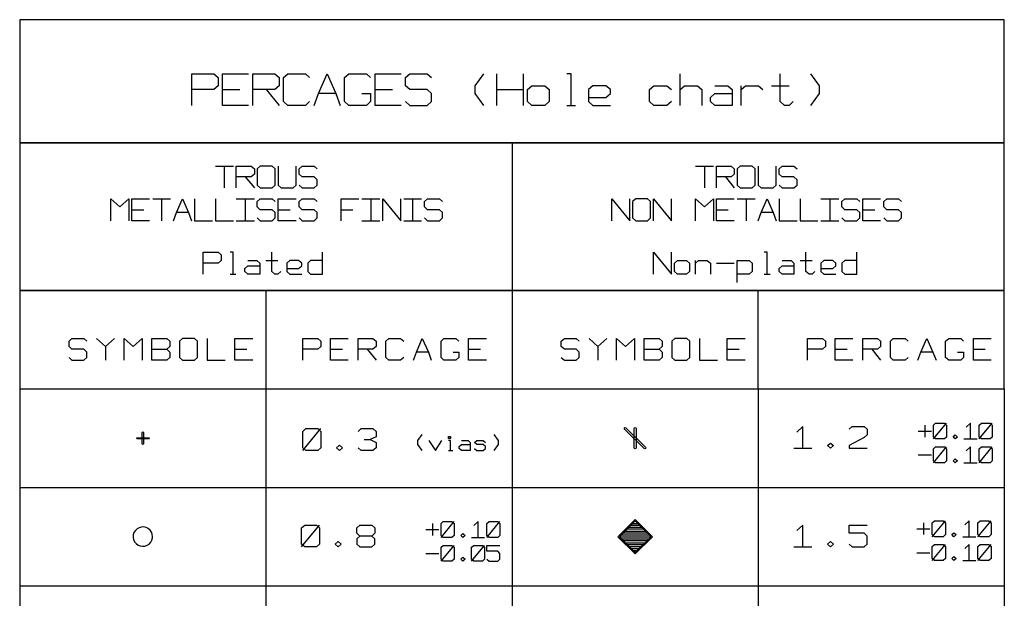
# Model space of a CAD drawing. Extents: x -658 to 530, y -320 to 521.
# Tile 3 of 28: x -421 to -278, y -39 to 46. Entities that reach past the tile are written whole.
import ezdxf

# ---------------------------------------------------------------- set-up
doc = ezdxf.new("R2010")
doc.units = 0
doc.layers.add('1', color=1, linetype='CONTINUOUS')

msp = doc.modelspace()

# ---------------------------------------------------------------- linework, layer by layer
at = {"layer": '1'}
for p, q in [((-277.58, 45.8), (-421.3, 45.8)), ((-421.3, 45.8), (-421.3, 27.85)), ((-277.58, 27.85), (-277.58, 45.8)), ((-396.15, 33.27), (-396.15, 37.92)), ((-396.15, 37.92), (-392.98, 37.92)), ((-392.98, 37.92), (-392.33, 37.35)), ((-391.7, 33.27), (-391.7, 37.92)), ((-391.7, 37.92), (-387.88, 37.92)), ((-387.25, 33.27), (-387.25, 37.92)), ((-387.25, 37.92), (-384.05, 37.92)), ((-384.05, 37.92), (-383.43, 37.35)), ((-382.78, 37.35), (-382.15, 37.92)), ((-382.15, 37.92), (-379.6, 37.92)), ((-379.6, 37.92), (-378.98, 37.35)), ((-377.7, 35.02), (-376.43, 37.92)), ((-376.43, 37.92), (-375.15, 35.02)), ((-373.88, 37.35), (-373.25, 37.92)), ((-373.25, 37.92), (-370.7, 37.92)), ((-370.7, 37.92), (-370.08, 37.35)), ((-369.43, 33.27), (-369.43, 37.92)), ((-369.43, 37.92), (-365.63, 37.92)), ((-364.98, 37.35), (-364.35, 37.92)), ((-364.35, 37.92), (-361.8, 37.92)), ((-361.8, 37.92), (-361.18, 37.35)), ((-354.8, 36.17), (-353.53, 37.92)), ((-351.63, 33.27), (-351.63, 37.92)), ((-347.8, 37.92), (-347.8, 33.27)), ((-340.8, 37.92), (-341.45, 37.92)), ((-340.8, 33.27), (-340.8, 37.92)), ((-324.9, 33.27), (-324.9, 37.92)), ((-310.28, 33.85), (-310.28, 37.92)), ((-304.55, 36.17), (-305.83, 37.92)), ((-392.33, 36.17), (-392.98, 35.6)), ((-392.33, 37.35), (-392.33, 36.17)), ((-383.43, 36.17), (-384.05, 35.6)), ((-383.43, 37.35), (-383.43, 36.17)), ((-382.78, 33.85), (-382.78, 37.35)), ((-373.88, 33.85), (-373.88, 37.35)), ((-364.98, 36.17), (-364.98, 37.35)), ((-364.35, 35.6), (-364.98, 36.17)), ((-354.8, 35.02), (-354.8, 36.17)), ((-347.18, 35.6), (-346.53, 36.17)), ((-346.53, 36.17), (-344.63, 36.17)), ((-344.63, 36.17), (-344, 35.6)), ((-337.63, 36.17), (-338.28, 35.6)), ((-335.73, 36.17), (-337.63, 36.17)), ((-335.08, 35.6), (-335.73, 36.17)), ((-329.35, 35.6), (-328.73, 36.17)), ((-328.73, 36.17), (-326.83, 36.17)), ((-326.83, 36.17), (-326.18, 35.6)), ((-324.9, 35.6), (-324.28, 36.17)), ((-324.28, 36.17), (-322.38, 36.17)), ((-322.38, 36.17), (-321.73, 35.6)), ((-319.83, 36.17), (-317.93, 36.17)), ((-317.93, 36.17), (-317.28, 35.6)), ((-316, 33.27), (-316, 36.17)), ((-316, 35.6), (-315.38, 36.17)), ((-315.38, 36.17), (-313.45, 36.17)), ((-313.45, 36.17), (-312.83, 35.6)), ((-311.55, 36.17), (-309, 36.17)), ((-304.55, 35.02), (-304.55, 36.17)), ((-392.98, 35.6), (-396.15, 35.6)), ((-391.7, 35.6), (-389.15, 35.6)), ((-384.05, 35.6), (-387.25, 35.6)), ((-385.33, 35.6), (-383.43, 33.27)), ((-378.33, 33.27), (-377.7, 35.02)), ((-375.15, 35.02), (-377.7, 35.02)), ((-375.15, 35.02), (-374.53, 33.27)), ((-371.35, 35.02), (-370.08, 35.02)), ((-370.08, 35.02), (-370.08, 33.85)), ((-369.43, 35.6), (-366.88, 35.6)), ((-361.8, 35.6), (-364.35, 35.6)), ((-361.18, 35.02), (-361.8, 35.6)), ((-361.18, 33.85), (-361.18, 35.02)), ((-353.53, 33.27), (-354.8, 35.02)), ((-351.63, 35.6), (-347.8, 35.6)), ((-347.18, 33.85), (-347.18, 35.6)), ((-344, 35.6), (-344, 33.85)), ((-338.28, 35.6), (-338.28, 33.85)), ((-335.73, 34.45), (-335.08, 35.02)), ((-335.08, 35.02), (-335.08, 35.6)), ((-329.35, 33.85), (-329.35, 35.6)), ((-321.73, 35.6), (-321.73, 33.27)), ((-320.45, 34.45), (-319.83, 35.02)), ((-319.83, 35.02), (-317.28, 35.02)), ((-317.28, 35.6), (-317.28, 33.27)), ((-305.83, 33.27), (-304.55, 35.02)), ((-387.88, 33.27), (-391.7, 33.27)), ((-382.15, 33.27), (-382.78, 33.85)), ((-379.6, 33.27), (-382.15, 33.27)), ((-378.98, 33.85), (-379.6, 33.27)), ((-373.25, 33.27), (-373.88, 33.85)), ((-370.7, 33.27), (-373.25, 33.27)), ((-370.08, 33.85), (-370.7, 33.27)), ((-365.63, 33.27), (-369.43, 33.27)), ((-364.98, 33.85), (-364.35, 33.27)), ((-364.35, 33.27), (-361.8, 33.27)), ((-361.8, 33.27), (-361.18, 33.85)), ((-346.53, 33.27), (-347.18, 33.85)), ((-344.63, 33.27), (-346.53, 33.27)), ((-344, 33.85), (-344.63, 33.27)), ((-341.45, 33.27), (-340.18, 33.27)), ((-338.28, 34.45), (-335.73, 34.45)), ((-338.28, 33.85), (-337.63, 33.27)), ((-337.63, 33.27), (-335.08, 33.27)), ((-328.73, 33.27), (-329.35, 33.85)), ((-326.83, 33.27), (-328.73, 33.27)), ((-326.18, 33.85), (-326.83, 33.27)), ((-320.45, 33.85), (-320.45, 34.45)), ((-319.83, 33.27), (-320.45, 33.85)), ((-317.28, 33.27), (-319.83, 33.27)), ((-309.65, 33.27), (-310.28, 33.85)), ((-309, 33.27), (-309.65, 33.27)), ((-308.38, 33.85), (-309, 33.27)), ((-277.58, 27.85), (-421.3, 27.85)), ((-421.3, 27.85), (-421.3, 6.3)), ((-421.3, 27.85), (-277.58, 27.85)), ((-349.43, 27.85), (-349.43, -8.08)), ((-277.58, 6.3), (-277.58, 27.85)), ((-392.73, 24.42), (-390.1, 24.42)), ((-391.43, 24.42), (-391.43, 21.25)), ((-389.68, 21.25), (-389.68, 24.42)), ((-389.68, 24.42), (-387.5, 24.42)), ((-387.5, 24.42), (-387.05, 24.05)), ((-387.05, 23.25), (-387.5, 22.85)), ((-387.05, 24.05), (-387.05, 23.25)), ((-386.18, 24.42), (-386.63, 24.05)), ((-386.63, 24.05), (-386.63, 21.65)), ((-384.45, 24.42), (-386.18, 24.42)), ((-384, 24.05), (-384.45, 24.42)), ((-384, 21.65), (-384, 24.05)), ((-383.58, 24.42), (-383.58, 21.65)), ((-380.95, 21.65), (-380.95, 24.42)), ((-380.53, 24.05), (-380.08, 24.42)), ((-380.53, 23.25), (-380.53, 24.05)), ((-380.08, 22.85), (-380.53, 23.25)), ((-380.08, 24.42), (-378.33, 24.42)), ((-378.33, 24.42), (-377.9, 24.05)), ((-322.65, 24.42), (-320.05, 24.42)), ((-321.35, 24.42), (-321.35, 21.25)), ((-319.6, 21.25), (-319.6, 24.42)), ((-319.6, 24.42), (-317.43, 24.42)), ((-317.43, 24.42), (-317, 24.05)), ((-317, 23.25), (-317.43, 22.85)), ((-317, 24.05), (-317, 23.25)), ((-316.13, 24.42), (-316.55, 24.05)), ((-316.55, 24.05), (-316.55, 21.65)), ((-314.38, 24.42), (-316.13, 24.42)), ((-313.93, 24.05), (-314.38, 24.42)), ((-313.93, 21.65), (-313.93, 24.05)), ((-313.5, 24.42), (-313.5, 21.65)), ((-310.88, 21.65), (-310.88, 24.42)), ((-310.45, 24.05), (-310, 24.42)), ((-310.45, 23.25), (-310.45, 24.05)), ((-310, 22.85), (-310.45, 23.25)), ((-310, 24.42), (-308.28, 24.42)), ((-308.28, 24.42), (-307.83, 24.05)), ((-387.5, 22.85), (-389.68, 22.85)), ((-388.38, 22.85), (-387.05, 21.25)), ((-386.63, 21.65), (-386.18, 21.25)), ((-384.45, 21.25), (-384, 21.65)), ((-383.58, 21.65), (-383.13, 21.25)), ((-381.38, 21.25), (-380.95, 21.65)), ((-380.53, 21.65), (-380.08, 21.25)), ((-378.33, 22.85), (-380.08, 22.85)), ((-377.9, 22.45), (-378.33, 22.85)), ((-378.33, 21.25), (-377.9, 21.65)), ((-377.9, 21.65), (-377.9, 22.45)), ((-317.43, 22.85), (-319.6, 22.85)), ((-318.3, 22.85), (-317, 21.25)), ((-316.55, 21.65), (-316.13, 21.25)), ((-314.38, 21.25), (-313.93, 21.65)), ((-313.5, 21.65), (-313.08, 21.25)), ((-311.33, 21.25), (-310.88, 21.65)), ((-310.45, 21.65), (-310, 21.25)), ((-308.28, 22.85), (-310, 22.85)), ((-307.83, 22.45), (-308.28, 22.85)), ((-308.28, 21.25), (-307.83, 21.65)), ((-307.83, 21.65), (-307.83, 22.45)), ((-386.18, 21.25), (-384.45, 21.25)), ((-383.13, 21.25), (-381.38, 21.25)), ((-380.08, 21.25), (-378.33, 21.25)), ((-316.13, 21.25), (-314.38, 21.25)), ((-313.08, 21.25), (-311.33, 21.25)), ((-310, 21.25), (-308.28, 21.25)), ((-408, 16.47), (-408, 19.67)), ((-408, 19.67), (-406.68, 18.47)), ((-406.68, 18.47), (-405.38, 19.67)), ((-405.38, 19.67), (-405.38, 16.47)), ((-404.95, 16.47), (-404.95, 19.67)), ((-404.95, 19.67), (-402.33, 19.67)), ((-401.88, 19.67), (-399.28, 19.67)), ((-400.58, 19.67), (-400.58, 16.47)), ((-398.4, 17.67), (-397.53, 19.67)), ((-397.53, 19.67), (-396.65, 17.67)), ((-395.78, 19.67), (-395.78, 16.47)), ((-392.73, 19.67), (-392.73, 16.47)), ((-389.68, 19.67), (-387.05, 19.67)), ((-388.38, 19.67), (-388.38, 16.47)), ((-386.63, 19.27), (-386.18, 19.67)), ((-386.63, 18.47), (-386.63, 19.27)), ((-386.18, 19.67), (-384.45, 19.67)), ((-384.45, 19.67), (-384, 19.27)), ((-383.58, 16.47), (-383.58, 19.67)), ((-383.58, 19.67), (-380.95, 19.67)), ((-380.53, 19.27), (-380.08, 19.67)), ((-380.53, 18.47), (-380.53, 19.27)), ((-380.08, 19.67), (-378.33, 19.67)), ((-378.33, 19.67), (-377.9, 19.27)), ((-374.4, 16.47), (-374.4, 19.67)), ((-374.4, 19.67), (-371.8, 19.67)), ((-371.35, 19.67), (-368.73, 19.67)), ((-370.05, 19.67), (-370.05, 16.47)), ((-368.3, 16.47), (-368.3, 19.67)), ((-368.3, 19.67), (-365.68, 16.47)), ((-365.68, 16.47), (-365.68, 19.67)), ((-365.25, 19.67), (-362.63, 19.67)), ((-363.95, 19.67), (-363.95, 16.47)), ((-362.2, 19.27), (-361.75, 19.67)), ((-362.2, 18.47), (-362.2, 19.27)), ((-361.75, 19.67), (-360.03, 19.67)), ((-360.03, 19.67), (-359.58, 19.27)), ((-334.88, 16.47), (-334.88, 19.67)), ((-334.88, 19.67), (-332.25, 16.47)), ((-332.25, 16.47), (-332.25, 19.67)), ((-331.38, 19.67), (-331.83, 19.27)), ((-331.83, 19.27), (-331.83, 16.87)), ((-329.65, 19.67), (-331.38, 19.67)), ((-329.2, 19.27), (-329.65, 19.67)), ((-329.2, 16.87), (-329.2, 19.27)), ((-328.78, 16.47), (-328.78, 19.67)), ((-328.78, 19.67), (-326.15, 16.47)), ((-326.15, 16.47), (-326.15, 19.67)), ((-322.65, 16.47), (-322.65, 19.67)), ((-322.65, 19.67), (-321.35, 18.47)), ((-321.35, 18.47), (-320.05, 19.67)), ((-320.05, 19.67), (-320.05, 16.47)), ((-319.6, 16.47), (-319.6, 19.67)), ((-319.6, 19.67), (-317, 19.67)), ((-316.55, 19.67), (-313.93, 19.67)), ((-315.25, 19.67), (-315.25, 16.47)), ((-313.08, 17.67), (-312.2, 19.67)), ((-312.2, 19.67), (-311.33, 17.67)), ((-310.45, 19.67), (-310.45, 16.47)), ((-307.4, 19.67), (-307.4, 16.47)), ((-304.35, 19.67), (-301.73, 19.67)), ((-303.03, 19.67), (-303.03, 16.47)), ((-301.3, 19.27), (-300.85, 19.67)), ((-301.3, 18.47), (-301.3, 19.27)), ((-300.85, 19.67), (-299.1, 19.67)), ((-299.1, 19.67), (-298.68, 19.27)), ((-298.23, 16.47), (-298.23, 19.67)), ((-298.23, 19.67), (-295.63, 19.67)), ((-295.18, 19.27), (-294.75, 19.67)), ((-295.18, 18.47), (-295.18, 19.27)), ((-294.75, 19.67), (-293, 19.67)), ((-293, 19.67), (-292.58, 19.27)), ((-404.95, 18.07), (-403.2, 18.07)), ((-398.83, 16.47), (-398.4, 17.67)), ((-396.65, 17.67), (-398.4, 17.67)), ((-396.65, 17.67), (-396.23, 16.47)), ((-386.18, 18.07), (-386.63, 18.47)), ((-384.45, 18.07), (-386.18, 18.07)), ((-384, 17.67), (-384.45, 18.07)), ((-384, 16.87), (-384, 17.67)), ((-383.58, 18.07), (-381.83, 18.07)), ((-380.08, 18.07), (-380.53, 18.47)), ((-378.33, 18.07), (-380.08, 18.07)), ((-377.9, 17.67), (-378.33, 18.07)), ((-377.9, 16.87), (-377.9, 17.67)), ((-374.4, 18.07), (-372.68, 18.07)), ((-361.75, 18.07), (-362.2, 18.47)), ((-360.03, 18.07), (-361.75, 18.07)), ((-359.58, 17.67), (-360.03, 18.07)), ((-359.58, 16.87), (-359.58, 17.67)), ((-319.6, 18.07), (-317.88, 18.07)), ((-313.5, 16.47), (-313.08, 17.67)), ((-311.33, 17.67), (-313.08, 17.67)), ((-311.33, 17.67), (-310.88, 16.47)), ((-300.85, 18.07), (-301.3, 18.47)), ((-299.1, 18.07), (-300.85, 18.07)), ((-298.68, 17.67), (-299.1, 18.07)), ((-298.68, 16.87), (-298.68, 17.67)), ((-298.23, 18.07), (-296.5, 18.07)), ((-294.75, 18.07), (-295.18, 18.47)), ((-293, 18.07), (-294.75, 18.07)), ((-292.58, 17.67), (-293, 18.07)), ((-292.58, 16.87), (-292.58, 17.67)), ((-402.33, 16.47), (-404.95, 16.47)), ((-395.78, 16.47), (-393.18, 16.47)), ((-392.73, 16.47), (-390.1, 16.47)), ((-389.68, 16.47), (-387.05, 16.47)), ((-386.63, 16.87), (-386.18, 16.47)), ((-386.18, 16.47), (-384.45, 16.47)), ((-384.45, 16.47), (-384, 16.87)), ((-380.95, 16.47), (-383.58, 16.47)), ((-380.53, 16.87), (-380.08, 16.47)), ((-380.08, 16.47), (-378.33, 16.47)), ((-378.33, 16.47), (-377.9, 16.87)), ((-371.35, 16.47), (-368.73, 16.47)), ((-365.25, 16.47), (-362.63, 16.47)), ((-362.2, 16.87), (-361.75, 16.47)), ((-361.75, 16.47), (-360.03, 16.47)), ((-360.03, 16.47), (-359.58, 16.87)), ((-331.83, 16.87), (-331.38, 16.47)), ((-331.38, 16.47), (-329.65, 16.47)), ((-329.65, 16.47), (-329.2, 16.87)), ((-317, 16.47), (-319.6, 16.47)), ((-310.45, 16.47), (-307.83, 16.47)), ((-307.4, 16.47), (-304.78, 16.47)), ((-304.35, 16.47), (-301.73, 16.47)), ((-301.3, 16.87), (-300.85, 16.47)), ((-300.85, 16.47), (-299.1, 16.47)), ((-299.1, 16.47), (-298.68, 16.87)), ((-295.63, 16.47), (-298.23, 16.47)), ((-295.18, 16.87), (-294.75, 16.47)), ((-294.75, 16.47), (-293, 16.47)), ((-293, 16.47), (-292.58, 16.87)), ((-394.53, 8.67), (-394.53, 11.85)), ((-394.53, 11.85), (-392.35, 11.85)), ((-392.35, 11.85), (-391.9, 11.47)), ((-390.15, 11.85), (-390.6, 11.85)), ((-390.15, 8.67), (-390.15, 11.85)), ((-384.5, 9.07), (-384.5, 11.85)), ((-377.08, 8.67), (-377.08, 11.85)), ((-328.78, 8.67), (-328.78, 11.85)), ((-328.78, 11.85), (-326.15, 8.67)), ((-326.15, 8.67), (-326.15, 11.85)), ((-312.2, 11.85), (-312.63, 11.85)), ((-312.2, 8.67), (-312.2, 11.85)), ((-306.53, 9.07), (-306.53, 11.85)), ((-299.1, 8.67), (-299.1, 11.85)), ((-392.35, 10.27), (-394.53, 10.27)), ((-391.9, 10.67), (-392.35, 10.27)), ((-391.9, 11.47), (-391.9, 10.67)), ((-387.98, 10.67), (-386.68, 10.67)), ((-386.68, 10.67), (-386.23, 10.27)), ((-386.23, 10.27), (-386.23, 8.67)), ((-385.38, 10.67), (-383.63, 10.67)), ((-381.88, 10.67), (-382.3, 10.27)), ((-382.3, 10.27), (-382.3, 9.07)), ((-380.58, 10.67), (-381.88, 10.67)), ((-380.13, 10.27), (-380.58, 10.67)), ((-380.13, 9.87), (-380.13, 10.27)), ((-378.83, 10.67), (-379.25, 10.27)), ((-379.25, 10.27), (-379.25, 9.07)), ((-377.08, 10.67), (-378.83, 10.67)), ((-325.73, 10.27), (-325.28, 10.67)), ((-325.73, 9.07), (-325.73, 10.27)), ((-325.28, 10.67), (-323.98, 10.67)), ((-323.98, 10.67), (-323.53, 10.27)), ((-323.53, 10.27), (-323.53, 9.07)), ((-322.65, 8.67), (-322.65, 10.67)), ((-322.65, 10.27), (-322.23, 10.67)), ((-322.23, 10.67), (-320.93, 10.67)), ((-320.93, 10.67), (-320.48, 10.27)), ((-320.48, 10.27), (-320.48, 8.67)), ((-319.6, 10.27), (-317, 10.27)), ((-316.55, 7.47), (-316.55, 10.67)), ((-316.55, 10.67), (-314.8, 10.67)), ((-314.8, 10.67), (-314.38, 10.27)), ((-314.38, 10.27), (-314.38, 9.07)), ((-310, 10.67), (-308.7, 10.67)), ((-308.7, 10.67), (-308.28, 10.27)), ((-308.28, 10.27), (-308.28, 8.67)), ((-307.4, 10.67), (-305.65, 10.67)), ((-303.9, 10.67), (-304.35, 10.27)), ((-304.35, 10.27), (-304.35, 9.07)), ((-302.6, 10.67), (-303.9, 10.67)), ((-302.15, 10.27), (-302.6, 10.67)), ((-302.15, 9.87), (-302.15, 10.27)), ((-300.85, 10.67), (-301.3, 10.27)), ((-301.3, 10.27), (-301.3, 9.07)), ((-299.1, 10.67), (-300.85, 10.67)), ((-390.6, 8.67), (-389.73, 8.67)), ((-388.43, 9.47), (-387.98, 9.87)), ((-388.43, 9.07), (-388.43, 9.47)), ((-387.98, 8.67), (-388.43, 9.07)), ((-387.98, 9.87), (-386.23, 9.87)), ((-386.23, 8.67), (-387.98, 8.67)), ((-384.05, 8.67), (-384.5, 9.07)), ((-383.63, 8.67), (-384.05, 8.67)), ((-383.18, 9.07), (-383.63, 8.67)), ((-382.3, 9.47), (-380.58, 9.47)), ((-382.3, 9.07), (-381.88, 8.67)), ((-381.88, 8.67), (-380.13, 8.67)), ((-380.58, 9.47), (-380.13, 9.87)), ((-379.25, 9.07), (-378.83, 8.67)), ((-378.83, 8.67), (-377.08, 8.67)), ((-325.28, 8.67), (-325.73, 9.07)), ((-323.98, 8.67), (-325.28, 8.67)), ((-323.53, 9.07), (-323.98, 8.67)), ((-314.8, 8.67), (-316.55, 8.67)), ((-314.38, 9.07), (-314.8, 8.67)), ((-312.63, 8.67), (-311.75, 8.67)), ((-310.45, 9.47), (-310, 9.87)), ((-310.45, 9.07), (-310.45, 9.47)), ((-310, 8.67), (-310.45, 9.07)), ((-310, 9.87), (-308.28, 9.87)), ((-308.28, 8.67), (-310, 8.67)), ((-306.08, 8.67), (-306.53, 9.07)), ((-305.65, 8.67), (-306.08, 8.67)), ((-305.23, 9.07), (-305.65, 8.67)), ((-304.35, 9.47), (-302.6, 9.47)), ((-304.35, 9.07), (-303.9, 8.67)), ((-303.9, 8.67), (-302.15, 8.67)), ((-302.6, 9.47), (-302.15, 9.87)), ((-301.3, 9.07), (-300.85, 8.67)), ((-300.85, 8.67), (-299.1, 8.67)), ((-277.58, 6.3), (-421.3, 6.3)), ((-421.3, 6.3), (-421.3, -8.08)), ((-421.3, 6.3), (-277.58, 6.3)), ((-385.38, 6.3), (-385.38, -8.08)), ((-313.5, -8.08), (-313.5, 6.3)), ((-277.58, -8.08), (-277.58, 6.3)), ((-414.1, -1.13), (-413.68, -0.73)), ((-414.1, -1.9), (-414.1, -1.13)), ((-413.68, -0.73), (-411.93, -0.73)), ((-411.93, -0.73), (-411.5, -1.13)), ((-410.08, -0.73), (-408.78, -1.9)), ((-408.78, -1.9), (-407.45, -0.73)), ((-406.05, -3.9), (-406.05, -0.73)), ((-406.05, -0.73), (-404.73, -1.9)), ((-404.73, -1.9), (-403.43, -0.73)), ((-403.43, -0.73), (-403.43, -3.9)), ((-402, -3.9), (-402, -0.73)), ((-402, -0.73), (-399.83, -0.73)), ((-399.83, -0.73), (-399.4, -1.13)), ((-399.4, -1.13), (-399.4, -1.9)), ((-397.53, -0.73), (-397.98, -1.13)), ((-397.98, -1.13), (-397.98, -3.5)), ((-395.8, -0.73), (-397.53, -0.73)), ((-395.35, -1.13), (-395.8, -0.73)), ((-395.35, -3.5), (-395.35, -1.13)), ((-393.93, -0.73), (-393.93, -3.9)), ((-389.9, -3.9), (-389.9, -0.73)), ((-389.9, -0.73), (-387.28, -0.73)), ((-379.98, -3.9), (-379.98, -0.73)), ((-379.98, -0.73), (-377.8, -0.73)), ((-377.8, -0.73), (-377.35, -1.13)), ((-377.35, -1.13), (-377.35, -1.9)), ((-375.95, -3.9), (-375.95, -0.73)), ((-375.95, -0.73), (-373.33, -0.73)), ((-371.9, -3.9), (-371.9, -0.73)), ((-371.9, -0.73), (-369.73, -0.73)), ((-369.73, -0.73), (-369.28, -1.13)), ((-369.28, -1.13), (-369.28, -1.9)), ((-367.88, -1.13), (-367.43, -0.73)), ((-367.88, -3.5), (-367.88, -1.13)), ((-367.43, -0.73), (-365.7, -0.73)), ((-365.7, -0.73), (-365.25, -1.13)), ((-363.4, -2.7), (-362.53, -0.73)), ((-362.53, -0.73), (-361.65, -2.7)), ((-359.8, -1.13), (-359.38, -0.73)), ((-359.8, -3.5), (-359.8, -1.13)), ((-359.38, -0.73), (-357.63, -0.73)), ((-357.63, -0.73), (-357.18, -1.13)), ((-355.78, -3.9), (-355.78, -0.73)), ((-355.78, -0.73), (-353.15, -0.73)), ((-342.25, -1.13), (-341.8, -0.73)), ((-342.25, -1.9), (-342.25, -1.13)), ((-341.8, -0.73), (-340.08, -0.73)), ((-340.08, -0.73), (-339.63, -1.13)), ((-338.2, -0.73), (-336.9, -1.9)), ((-336.9, -1.9), (-335.6, -0.73)), ((-334.18, -3.9), (-334.18, -0.73)), ((-334.18, -0.73), (-332.88, -1.9)), ((-332.88, -1.9), (-331.55, -0.73)), ((-331.55, -0.73), (-331.55, -3.9)), ((-330.15, -3.9), (-330.15, -0.73)), ((-330.15, -0.73), (-327.95, -0.73)), ((-327.95, -0.73), (-327.53, -1.13)), ((-327.53, -1.13), (-327.53, -1.9)), ((-325.68, -0.73), (-326.1, -1.13)), ((-326.1, -1.13), (-326.1, -3.5)), ((-323.93, -0.73), (-325.68, -0.73)), ((-323.5, -1.13), (-323.93, -0.73)), ((-323.5, -3.5), (-323.5, -1.13)), ((-322.08, -0.73), (-322.08, -3.9)), ((-318.05, -3.9), (-318.05, -0.73)), ((-318.05, -0.73), (-315.43, -0.73)), ((-306.33, -3.9), (-306.33, -0.73)), ((-306.33, -0.73), (-304.13, -0.73)), ((-304.13, -0.73), (-303.7, -1.13)), ((-303.7, -1.13), (-303.7, -1.9)), ((-302.28, -3.9), (-302.28, -0.73)), ((-302.28, -0.73), (-299.68, -0.73)), ((-298.25, -3.9), (-298.25, -0.73)), ((-298.25, -0.73), (-296.08, -0.73)), ((-296.08, -0.73), (-295.63, -1.13)), ((-295.63, -1.13), (-295.63, -1.9)), ((-294.2, -1.13), (-293.78, -0.73)), ((-294.2, -3.5), (-294.2, -1.13)), ((-293.78, -0.73), (-292.03, -0.73)), ((-292.03, -0.73), (-291.6, -1.13)), ((-289.75, -2.7), (-288.88, -0.73)), ((-288.88, -0.73), (-288, -2.7)), ((-286.15, -1.13), (-285.7, -0.73)), ((-286.15, -3.5), (-286.15, -1.13)), ((-285.7, -0.73), (-283.95, -0.73)), ((-283.95, -0.73), (-283.53, -1.13)), ((-282.1, -3.9), (-282.1, -0.73)), ((-282.1, -0.73), (-279.5, -0.73)), ((-413.68, -2.3), (-414.1, -1.9)), ((-411.93, -2.3), (-413.68, -2.3)), ((-411.5, -2.7), (-411.93, -2.3)), ((-411.5, -3.5), (-411.5, -2.7)), ((-408.78, -1.9), (-408.78, -3.9)), ((-402, -2.3), (-399.83, -2.3)), ((-399.4, -1.9), (-399.83, -2.3)), ((-399.83, -2.3), (-399.4, -2.7)), ((-399.4, -2.7), (-399.4, -3.5)), ((-389.9, -2.3), (-388.15, -2.3)), ((-377.8, -2.3), (-379.98, -2.3)), ((-377.35, -1.9), (-377.8, -2.3)), ((-375.95, -2.3), (-374.2, -2.3)), ((-369.73, -2.3), (-371.9, -2.3)), ((-370.6, -2.3), (-369.28, -3.9)), ((-369.28, -1.9), (-369.73, -2.3)), ((-363.83, -3.9), (-363.4, -2.7)), ((-361.65, -2.7), (-363.4, -2.7)), ((-361.65, -2.7), (-361.23, -3.9)), ((-358.05, -2.7), (-357.18, -2.7)), ((-357.18, -2.7), (-357.18, -3.5)), ((-355.78, -2.3), (-354.03, -2.3)), ((-341.8, -2.3), (-342.25, -1.9)), ((-340.08, -2.3), (-341.8, -2.3)), ((-339.63, -2.7), (-340.08, -2.3)), ((-339.63, -3.5), (-339.63, -2.7)), ((-336.9, -1.9), (-336.9, -3.9)), ((-330.15, -2.3), (-327.95, -2.3)), ((-327.53, -1.9), (-327.95, -2.3)), ((-327.95, -2.3), (-327.53, -2.7)), ((-327.53, -2.7), (-327.53, -3.5)), ((-318.05, -2.3), (-316.3, -2.3)), ((-304.13, -2.3), (-306.33, -2.3)), ((-303.7, -1.9), (-304.13, -2.3)), ((-302.28, -2.3), (-300.53, -2.3)), ((-296.08, -2.3), (-298.25, -2.3)), ((-296.93, -2.3), (-295.63, -3.9)), ((-295.63, -1.9), (-296.08, -2.3)), ((-290.18, -3.9), (-289.75, -2.7)), ((-288, -2.7), (-289.75, -2.7)), ((-288, -2.7), (-287.55, -3.9)), ((-284.4, -2.7), (-283.53, -2.7)), ((-283.53, -2.7), (-283.53, -3.5)), ((-282.1, -2.3), (-280.35, -2.3)), ((-414.1, -3.5), (-413.68, -3.9)), ((-413.68, -3.9), (-411.93, -3.9)), ((-411.93, -3.9), (-411.5, -3.5)), ((-399.83, -3.9), (-402, -3.9)), ((-399.4, -3.5), (-399.83, -3.9)), ((-397.98, -3.5), (-397.53, -3.9)), ((-397.53, -3.9), (-395.8, -3.9)), ((-395.8, -3.9), (-395.35, -3.5)), ((-393.93, -3.9), (-391.33, -3.9)), ((-387.28, -3.9), (-389.9, -3.9)), ((-373.33, -3.9), (-375.95, -3.9)), ((-367.43, -3.9), (-367.88, -3.5)), ((-365.7, -3.9), (-367.43, -3.9)), ((-365.25, -3.5), (-365.7, -3.9)), ((-359.38, -3.9), (-359.8, -3.5)), ((-357.63, -3.9), (-359.38, -3.9)), ((-357.18, -3.5), (-357.63, -3.9)), ((-353.15, -3.9), (-355.78, -3.9)), ((-342.25, -3.5), (-341.8, -3.9)), ((-341.8, -3.9), (-340.08, -3.9)), ((-340.08, -3.9), (-339.63, -3.5)), ((-327.95, -3.9), (-330.15, -3.9)), ((-327.53, -3.5), (-327.95, -3.9)), ((-326.1, -3.5), (-325.68, -3.9)), ((-325.68, -3.9), (-323.93, -3.9)), ((-323.93, -3.9), (-323.5, -3.5)), ((-322.08, -3.9), (-319.45, -3.9)), ((-315.43, -3.9), (-318.05, -3.9)), ((-299.68, -3.9), (-302.28, -3.9)), ((-293.78, -3.9), (-294.2, -3.5)), ((-292.03, -3.9), (-293.78, -3.9)), ((-291.6, -3.5), (-292.03, -3.9)), ((-285.7, -3.9), (-286.15, -3.5)), ((-283.95, -3.9), (-285.7, -3.9)), ((-283.53, -3.5), (-283.95, -3.9)), ((-279.5, -3.9), (-282.1, -3.9)), ((-421.3, -8.08), (-421.3, -65.58)), ((-421.3, -8.08), (-277.58, -8.08)), ((-385.38, -8.08), (-385.38, -65.58)), ((-349.43, -8.08), (-349.43, -65.58)), ((-313.5, -8.08), (-313.5, -65.58)), ((-277.58, -8.08), (-277.58, -65.58)), ((-403.38, -14.38), (-403.33, -14.35)), ((-403.33, -14.35), (-403.28, -14.38)), ((-379.98, -14.28), (-379.55, -13.88)), ((-379.98, -17.08), (-377.35, -13.88)), ((-379.98, -16.68), (-379.98, -14.28)), ((-379.55, -13.88), (-377.8, -13.88)), ((-377.8, -13.88), (-377.35, -14.28)), ((-377.35, -14.28), (-377.35, -16.68)), ((-371.9, -14.28), (-371.48, -13.88)), ((-371.48, -13.88), (-369.73, -13.88)), ((-369.73, -13.88), (-369.28, -14.28)), ((-369.28, -14.28), (-369.28, -15.08)), ((-333.02, -13.85), (-333, -13.75)), ((-333, -13.95), (-333.02, -13.85)), ((-333, -13.75), (-332.9, -13.7)), ((-330.15, -16.77), (-333, -13.95)), ((-332.9, -13.7), (-332.8, -13.75)), ((-332.8, -13.75), (-329.95, -16.57)), ((-331.6, -13.85), (-331.58, -13.75)), ((-331.6, -16.67), (-331.6, -13.85)), ((-331.58, -13.75), (-331.48, -13.72)), ((-331.48, -13.72), (-331.38, -13.75)), ((-331.38, -13.75), (-331.33, -13.85)), ((-331.33, -13.85), (-331.33, -16.67)), ((-306.98, -13.58), (-307.85, -14.38)), ((-306.98, -16.75), (-306.98, -13.58)), ((-300.23, -13.98), (-299.78, -13.58)), ((-299.78, -13.58), (-298.03, -13.58)), ((-298.03, -13.58), (-297.6, -13.98)), ((-297.6, -13.98), (-297.6, -14.78)), ((-290.15, -14.23), (-288.23, -14.23)), ((-289.2, -13.35), (-289.2, -15.1)), ((-287.93, -13.35), (-287.6, -13.08)), ((-287.93, -15.38), (-286, -13.08)), ((-287.93, -15.1), (-287.93, -13.35)), ((-287.6, -13.08), (-286.33, -13.08)), ((-286.33, -13.08), (-286, -13.35)), ((-286, -13.35), (-286, -15.1)), ((-282.53, -13.08), (-283.15, -13.65)), ((-282.53, -15.38), (-282.53, -13.08)), ((-281.25, -13.35), (-280.93, -13.08)), ((-281.25, -15.38), (-279.33, -13.08)), ((-281.25, -15.1), (-281.25, -13.35)), ((-280.93, -13.08), (-279.65, -13.08)), ((-279.65, -13.08), (-279.33, -13.35)), ((-279.33, -13.35), (-279.33, -15.1)), ((-404.25, -15.28), (-404.22, -15.23)), ((-404.22, -15.33), (-404.25, -15.28)), ((-404.22, -15.23), (-404.17, -15.2)), ((-404.17, -15.35), (-404.22, -15.33)), ((-404.17, -15.2), (-402.47, -15.2)), ((-402.47, -15.35), (-404.17, -15.35)), ((-403.4, -14.43), (-403.38, -14.38)), ((-403.4, -16.12), (-403.4, -14.43)), ((-403.28, -14.38), (-403.25, -14.43)), ((-403.25, -14.43), (-403.25, -16.12)), ((-402.47, -15.2), (-402.42, -15.23)), ((-402.42, -15.33), (-402.47, -15.35)), ((-402.42, -15.23), (-402.4, -15.28)), ((-402.4, -15.28), (-402.42, -15.33)), ((-371.03, -15.48), (-370.15, -15.48)), ((-369.28, -15.08), (-370.15, -15.48)), ((-370.15, -15.48), (-369.28, -15.88)), ((-363.18, -15.63), (-362.53, -14.75)), ((-363.18, -16.2), (-363.18, -15.63)), ((-361.58, -15.63), (-360.63, -17.08)), ((-360.63, -17.08), (-359.68, -15.63)), ((-358.73, -15.33), (-358.73, -15.03)), ((-358.73, -15.03), (-358.4, -15.03)), ((-358.4, -15.33), (-358.73, -15.33)), ((-358.4, -15.63), (-358.73, -15.63)), ((-358.4, -15.03), (-358.4, -15.33)), ((-358.4, -17.08), (-358.4, -15.63)), ((-356.8, -15.63), (-355.85, -15.63)), ((-355.85, -15.63), (-355.53, -15.9)), ((-354.9, -15.9), (-354.58, -15.63)), ((-354.58, -15.63), (-353.63, -15.63)), ((-353.63, -15.63), (-353.3, -15.9)), ((-351.4, -15.63), (-352.05, -14.75)), ((-351.4, -16.2), (-351.4, -15.63)), ((-298.03, -15.18), (-300.23, -16.35)), ((-297.6, -14.78), (-298.03, -15.18)), ((-287.6, -15.38), (-287.93, -15.1)), ((-286.33, -15.38), (-287.6, -15.38)), ((-286, -15.1), (-286.33, -15.38)), ((-285.05, -15.1), (-284.75, -14.8)), ((-284.75, -15.38), (-285.05, -15.1)), ((-284.75, -14.8), (-284.43, -15.1)), ((-284.43, -15.1), (-284.75, -15.38)), ((-283.48, -15.38), (-281.55, -15.38)), ((-280.93, -15.38), (-281.25, -15.1)), ((-279.65, -15.38), (-280.93, -15.38)), ((-279.33, -15.1), (-279.65, -15.38)), ((-403.38, -16.17), (-403.4, -16.12)), ((-403.33, -16.2), (-403.38, -16.17)), ((-403.28, -16.17), (-403.33, -16.2)), ((-403.25, -16.12), (-403.28, -16.17)), ((-379.55, -17.08), (-379.98, -16.68)), ((-377.8, -17.08), (-379.55, -17.08)), ((-377.35, -16.68), (-377.8, -17.08)), ((-375.08, -16.68), (-374.63, -16.28)), ((-374.63, -17.08), (-375.08, -16.68)), ((-374.63, -16.28), (-374.2, -16.68)), ((-374.2, -16.68), (-374.63, -17.08)), ((-371.48, -17.08), (-371.9, -16.68)), ((-369.73, -17.08), (-371.48, -17.08)), ((-369.28, -16.68), (-369.73, -17.08)), ((-369.28, -15.88), (-369.28, -16.68)), ((-362.53, -17.08), (-363.18, -16.2)), ((-358.73, -17.08), (-358.08, -17.08)), ((-357.13, -16.48), (-356.8, -16.2)), ((-357.13, -16.78), (-357.13, -16.48)), ((-356.8, -17.08), (-357.13, -16.78)), ((-356.8, -16.2), (-355.53, -16.2)), ((-355.53, -17.08), (-356.8, -17.08)), ((-355.53, -15.9), (-355.53, -17.08)), ((-354.58, -16.2), (-354.9, -15.9)), ((-354.9, -16.78), (-354.58, -17.08)), ((-353.63, -16.2), (-354.58, -16.2)), ((-354.58, -17.08), (-353.63, -17.08)), ((-353.3, -16.48), (-353.63, -16.2)), ((-353.63, -17.08), (-353.3, -16.78)), ((-353.3, -16.78), (-353.3, -16.48)), ((-352.05, -17.08), (-351.4, -16.2)), ((-331.58, -16.77), (-331.6, -16.67)), ((-331.48, -16.82), (-331.58, -16.77)), ((-331.38, -16.77), (-331.48, -16.82)), ((-331.33, -16.67), (-331.38, -16.77)), ((-330.05, -16.82), (-330.15, -16.77)), ((-329.95, -16.77), (-330.05, -16.82)), ((-329.95, -16.57), (-329.9, -16.67)), ((-329.9, -16.67), (-329.95, -16.77)), ((-308.28, -16.75), (-305.68, -16.75)), ((-303.38, -16.35), (-302.95, -15.98)), ((-302.95, -16.75), (-303.38, -16.35)), ((-302.95, -15.98), (-302.5, -16.35)), ((-302.5, -16.35), (-302.95, -16.75)), ((-300.23, -16.35), (-300.23, -16.75)), ((-300.23, -16.75), (-297.6, -16.75)), ((-287.93, -16.83), (-287.6, -16.55)), ((-287.93, -18.88), (-286, -16.55)), ((-287.93, -18.58), (-287.93, -16.83)), ((-287.6, -16.55), (-286.33, -16.55)), ((-286.33, -16.55), (-286, -16.83)), ((-286, -16.83), (-286, -18.58)), ((-282.53, -16.55), (-283.15, -17.13)), ((-282.53, -18.88), (-282.53, -16.55)), ((-281.25, -16.83), (-280.93, -16.55)), ((-281.25, -18.88), (-279.33, -16.55)), ((-281.25, -18.58), (-281.25, -16.83)), ((-280.93, -16.55), (-279.65, -16.55)), ((-279.65, -16.55), (-279.33, -16.83)), ((-279.33, -16.83), (-279.33, -18.58)), ((-290.15, -17.7), (-288.23, -17.7)), ((-287.6, -18.88), (-287.93, -18.58)), ((-286, -18.58), (-286.33, -18.88)), ((-285.05, -18.58), (-284.75, -18.28)), ((-284.75, -18.88), (-285.05, -18.58)), ((-284.75, -18.28), (-284.43, -18.58)), ((-284.43, -18.58), (-284.75, -18.88)), ((-280.93, -18.88), (-281.25, -18.58)), ((-279.33, -18.58), (-279.65, -18.88)), ((-286.33, -18.88), (-287.6, -18.88)), ((-283.48, -18.88), (-281.55, -18.88)), ((-279.65, -18.88), (-280.93, -18.88)), ((-421.3, -22.45), (-277.58, -22.45)), ((-333.97, -29.65), (-331.47, -27.12)), ((-331.47, -27.12), (-328.95, -29.65)), ((-404.17, -28.52), (-404.42, -28.75)), ((-403.87, -28.35), (-404.17, -28.52)), ((-403.55, -28.25), (-403.87, -28.35)), ((-403.2, -28.22), (-403.55, -28.25)), ((-402.85, -28.3), (-403.2, -28.22)), ((-402.55, -28.47), (-402.85, -28.3)), ((-402.27, -28.7), (-402.55, -28.47)), ((-402.07, -28.97), (-402.27, -28.7)), ((-380.15, -28.35), (-379.7, -27.95)), ((-380.15, -31.13), (-377.53, -27.95)), ((-380.15, -30.73), (-380.15, -28.35)), ((-379.7, -27.95), (-377.98, -27.95)), ((-377.98, -27.95), (-377.53, -28.35)), ((-377.53, -28.35), (-377.53, -30.73)), ((-372.08, -28.35), (-371.65, -27.95)), ((-372.08, -29.15), (-372.08, -28.35)), ((-371.65, -27.95), (-369.9, -27.95)), ((-369.9, -27.95), (-369.45, -28.35)), ((-369.45, -28.35), (-369.45, -29.15)), ((-362, -28.6), (-360.1, -28.6)), ((-361.05, -27.73), (-361.05, -29.48)), ((-359.78, -27.73), (-359.48, -27.43)), ((-359.78, -29.75), (-357.88, -27.43)), ((-359.78, -29.48), (-359.78, -27.73)), ((-359.48, -27.43), (-358.2, -27.43)), ((-358.2, -27.43), (-357.88, -27.73)), ((-357.88, -27.73), (-357.88, -29.48)), ((-354.38, -27.43), (-355, -28.03)), ((-354.38, -29.75), (-354.38, -27.43)), ((-353.1, -27.73), (-352.78, -27.43)), ((-353.1, -29.75), (-351.2, -27.43)), ((-353.1, -29.48), (-353.1, -27.73)), ((-352.78, -27.43), (-351.53, -27.43)), ((-351.53, -27.43), (-351.2, -27.73)), ((-351.2, -27.73), (-351.2, -29.48)), ((-333.77, -29.65), (-331.47, -27.32)), ((-330.22, -28.57), (-332.7, -28.57)), ((-332.42, -28.27), (-330.52, -28.27)), ((-330.8, -28), (-332.12, -28)), ((-331.85, -27.72), (-331.07, -27.72)), ((-331.37, -27.42), (-331.57, -27.42)), ((-331.47, -27.32), (-329.15, -29.65)), ((-306.98, -27.95), (-307.85, -28.75)), ((-306.98, -31.13), (-306.98, -27.95)), ((-300.23, -29.15), (-300.23, -27.95)), ((-300.23, -27.95), (-297.6, -27.95)), ((-290.33, -28.48), (-288.43, -28.48)), ((-289.38, -27.63), (-289.38, -29.35)), ((-288.1, -27.63), (-287.78, -27.33)), ((-288.1, -29.65), (-286.18, -27.33)), ((-288.1, -29.35), (-288.1, -27.63)), ((-287.78, -27.33), (-286.5, -27.33)), ((-286.5, -27.33), (-286.18, -27.63)), ((-286.18, -27.63), (-286.18, -29.35)), ((-282.7, -27.33), (-283.33, -27.9)), ((-282.7, -29.65), (-282.7, -27.33)), ((-281.43, -27.63), (-281.1, -27.33)), ((-281.43, -29.65), (-279.5, -27.33)), ((-281.43, -29.35), (-281.43, -27.63)), ((-281.1, -27.33), (-279.83, -27.33)), ((-279.83, -27.33), (-279.5, -27.63)), ((-279.5, -27.63), (-279.5, -29.35)), ((-404.72, -29.37), (-404.75, -29.72)), ((-404.75, -29.72), (-404.67, -30.07)), ((-404.62, -29.05), (-404.72, -29.37)), ((-404.67, -30.07), (-404.52, -30.4)), ((-404.42, -28.75), (-404.62, -29.05)), ((-402.17, -30.45), (-402, -30.15)), ((-401.95, -29.3), (-402.07, -28.97)), ((-402, -30.15), (-401.92, -29.8)), ((-401.92, -29.65), (-401.95, -29.3)), ((-401.92, -29.8), (-401.92, -29.65)), ((-371.65, -29.55), (-372.08, -29.15)), ((-371.65, -29.55), (-372.08, -29.95)), ((-372.08, -29.95), (-372.08, -30.73)), ((-369.9, -29.55), (-371.65, -29.55)), ((-369.45, -29.15), (-369.9, -29.55)), ((-369.45, -29.95), (-369.9, -29.55)), ((-369.45, -30.73), (-369.45, -29.95)), ((-359.48, -29.75), (-359.78, -29.48)), ((-358.2, -29.75), (-359.48, -29.75)), ((-357.88, -29.48), (-358.2, -29.75)), ((-356.93, -29.48), (-356.6, -29.18)), ((-356.6, -29.75), (-356.93, -29.48)), ((-356.6, -29.18), (-356.28, -29.48)), ((-356.28, -29.48), (-356.6, -29.75)), ((-355.33, -29.75), (-353.43, -29.75)), ((-352.78, -29.75), (-353.1, -29.48)), ((-351.53, -29.75), (-352.78, -29.75)), ((-351.2, -29.48), (-351.53, -29.75)), ((-331.47, -32.15), (-333.97, -29.65)), ((-331.47, -31.95), (-333.77, -29.65)), ((-329.2, -29.7), (-333.72, -29.7)), ((-333.55, -29.4), (-329.37, -29.4)), ((-333.45, -29.97), (-329.47, -29.97)), ((-329.67, -29.12), (-333.27, -29.12)), ((-332.97, -28.85), (-329.95, -28.85)), ((-329.15, -29.65), (-331.47, -31.95)), ((-328.95, -29.65), (-331.47, -32.15)), ((-298.03, -29.15), (-300.23, -29.15)), ((-297.6, -29.55), (-298.03, -29.15)), ((-297.6, -30.73), (-297.6, -29.55)), ((-287.78, -29.65), (-288.1, -29.35)), ((-286.5, -29.65), (-287.78, -29.65)), ((-286.18, -29.35), (-286.5, -29.65)), ((-285.23, -29.35), (-284.93, -29.08)), ((-284.93, -29.65), (-285.23, -29.35)), ((-284.93, -29.08), (-284.6, -29.35)), ((-284.6, -29.35), (-284.93, -29.65)), ((-283.65, -29.65), (-281.73, -29.65)), ((-281.1, -29.65), (-281.43, -29.35)), ((-279.83, -29.65), (-281.1, -29.65)), ((-279.5, -29.35), (-279.83, -29.65)), ((-404.52, -30.4), (-404.3, -30.65)), ((-404.3, -30.65), (-404.02, -30.87)), ((-404.02, -30.87), (-403.7, -31)), ((-403.7, -31), (-403.37, -31.05)), ((-403.37, -31.05), (-403.02, -31.02)), ((-403.02, -31.02), (-402.7, -30.9)), ((-402.7, -30.9), (-402.4, -30.72)), ((-402.4, -30.72), (-402.17, -30.45)), ((-379.7, -31.13), (-380.15, -30.73)), ((-377.98, -31.13), (-379.7, -31.13)), ((-377.53, -30.73), (-377.98, -31.13)), ((-375.25, -30.73), (-374.8, -30.33)), ((-374.8, -31.13), (-375.25, -30.73)), ((-374.8, -30.33), (-374.38, -30.73)), ((-374.38, -30.73), (-374.8, -31.13)), ((-372.08, -30.73), (-371.65, -31.13)), ((-371.65, -31.13), (-369.9, -31.13)), ((-369.9, -31.13), (-369.45, -30.73)), ((-359.78, -31.2), (-359.48, -30.93)), ((-359.78, -33.23), (-357.88, -30.93)), ((-359.78, -32.95), (-359.78, -31.2)), ((-359.48, -30.93), (-358.2, -30.93)), ((-358.2, -30.93), (-357.88, -31.2)), ((-357.88, -31.2), (-357.88, -32.95)), ((-355.33, -31.2), (-355, -30.93)), ((-355.33, -33.23), (-353.43, -30.93)), ((-355.33, -32.95), (-355.33, -31.2)), ((-355, -30.93), (-353.75, -30.93)), ((-353.75, -30.93), (-353.43, -31.2)), ((-353.43, -31.2), (-353.43, -32.95)), ((-353.1, -31.78), (-353.1, -30.93)), ((-353.1, -30.93), (-351.2, -30.93)), ((-329.77, -30.25), (-333.17, -30.25)), ((-332.87, -30.55), (-330.05, -30.55)), ((-330.32, -30.82), (-332.6, -30.82)), ((-332.32, -31.1), (-330.62, -31.1)), ((-330.9, -31.4), (-332.02, -31.4)), ((-308.28, -31.13), (-305.68, -31.13)), ((-303.38, -30.73), (-302.95, -30.33)), ((-302.95, -31.13), (-303.38, -30.73)), ((-302.95, -30.33), (-302.5, -30.73)), ((-302.5, -30.73), (-302.95, -31.13)), ((-300.23, -30.73), (-299.78, -31.13)), ((-299.78, -31.13), (-298.03, -31.13)), ((-298.03, -31.13), (-297.6, -30.73)), ((-288.1, -31.1), (-287.78, -30.8)), ((-288.1, -33.13), (-286.18, -30.8)), ((-288.1, -32.83), (-288.1, -31.1)), ((-287.78, -30.8), (-286.5, -30.8)), ((-286.5, -30.8), (-286.18, -31.1)), ((-286.18, -31.1), (-286.18, -32.83)), ((-282.7, -30.8), (-283.33, -31.38)), ((-282.7, -33.13), (-282.7, -30.8)), ((-281.43, -31.1), (-281.1, -30.8)), ((-281.43, -33.13), (-279.5, -30.8)), ((-281.43, -32.83), (-281.43, -31.1)), ((-281.1, -30.8), (-279.83, -30.8)), ((-279.83, -30.8), (-279.5, -31.1)), ((-279.5, -31.1), (-279.5, -32.83)), ((-362, -32.08), (-360.1, -32.08)), ((-359.48, -33.23), (-359.78, -32.95)), ((-357.88, -32.95), (-358.2, -33.23)), ((-356.93, -32.95), (-356.6, -32.65)), ((-356.6, -33.23), (-356.93, -32.95)), ((-356.6, -32.65), (-356.28, -32.95)), ((-356.28, -32.95), (-356.6, -33.23)), ((-355, -33.23), (-355.33, -32.95)), ((-353.43, -32.95), (-353.75, -33.23)), ((-351.53, -31.78), (-353.1, -31.78)), ((-353.1, -32.95), (-352.78, -33.23)), ((-351.2, -32.08), (-351.53, -31.78)), ((-351.53, -33.23), (-351.2, -32.95)), ((-351.2, -32.95), (-351.2, -32.08)), ((-331.75, -31.67), (-331.17, -31.67)), ((-290.33, -31.98), (-288.43, -31.98)), ((-287.78, -33.13), (-288.1, -32.83)), ((-286.18, -32.83), (-286.5, -33.13)), ((-285.23, -32.83), (-284.93, -32.55)), ((-284.93, -33.13), (-285.23, -32.83)), ((-284.93, -32.55), (-284.6, -32.83)), ((-284.6, -32.83), (-284.93, -33.13)), ((-281.1, -33.13), (-281.43, -32.83)), ((-279.5, -32.83), (-279.83, -33.13)), ((-358.2, -33.23), (-359.48, -33.23)), ((-353.75, -33.23), (-355, -33.23)), ((-352.78, -33.23), (-351.53, -33.23)), ((-286.5, -33.13), (-287.78, -33.13)), ((-283.65, -33.13), (-281.73, -33.13)), ((-279.83, -33.13), (-281.1, -33.13)), ((-421.3, -36.83), (-277.58, -36.83))]:
    msp.add_line(p, q, dxfattribs=at)

doc.saveas('drawing.dxf')
